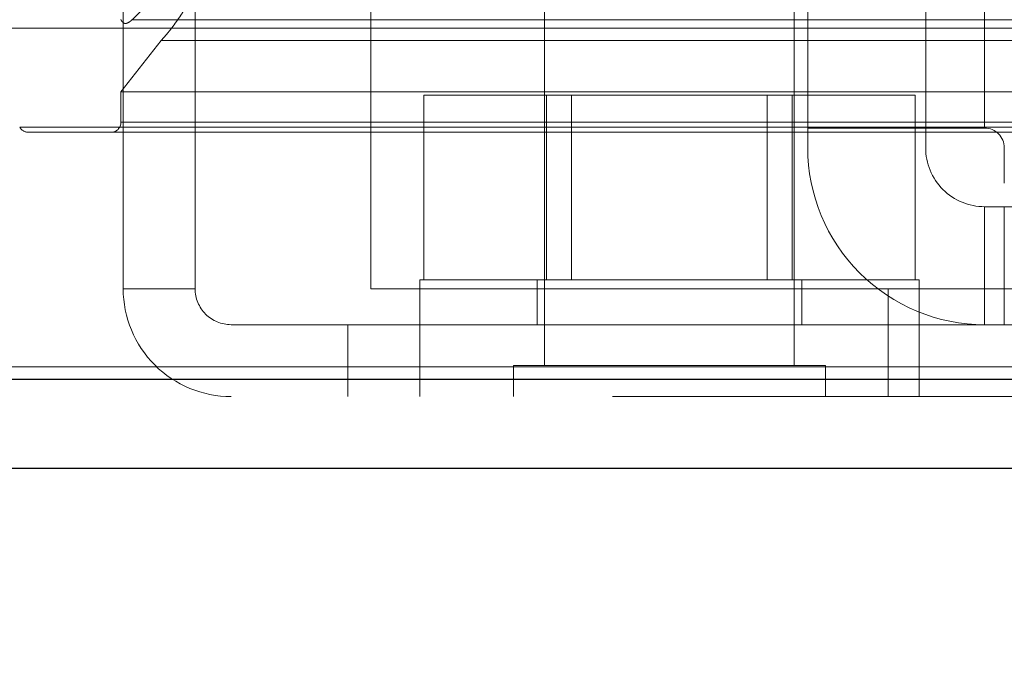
# Model space of a CAD drawing. Header units: inches. Extents: x 0.2 to 10.8, y 0.2 to 8.2.
# Tile 112 of 171: x 3.0527 to 3.102, y 6.8345 to 6.8673. Entities that reach past the tile are written whole.
import ezdxf

# ---------------------------------------------------------------- set-up
doc = ezdxf.new("R2010")
doc.units = ezdxf.units.IN
doc.header["$MEASUREMENT"] = 0
doc.linetypes.add('HIDDEN', pattern=[0.07500000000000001, 0.05, -0.025])
doc.layers.add('DIMENSIONS', color=140, linetype='Continuous')
doc.layers.add('SLD-0', color=179, linetype='Continuous')
doc.styles.add('SLDTEXTSTYLE0', font='TXT', dxfattribs={"width": 0.7})
doc.dimstyles.new('SLDDIMSTYLE1', dxfattribs={"dimtxt": 0.0849609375, "dimasz": 0.13, "dimexe": 0, "dimexo": 0.0625, "dimgap": 0.021240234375, "dimtad": 0, "dimtih": 1, "dimtoh": 1, "dimlfac": 20, "dimrnd": 1e-09, "dimzin": 12, "dimdsep": 46, "dimtxsty": 'SLDTEXTSTYLE0', "dimsah": 1, "dimcen": 0.09, "dimadec": 0, "dimazin": 3, "dimtfac": 1, "dimtmove": 0, "dimatfit": 0, "dimfxl": 0, "dimfrac": 2, "dimtolj": 1, "dimtzin": 12, "dimarcsym": 0})

# ---------------------------------------------------------------- blocks, each defined once
blk = doc.blocks.new('_D_2')
at = {"layer": 'DIMENSIONS'}
for p, q in [((2.836911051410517, 6.983897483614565), (2.836911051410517, 7.233897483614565)), ((3.012654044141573, 6.983897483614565), (2.711911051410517, 6.983897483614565)), ((2.984167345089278, 6.887864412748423), (2.711911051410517, 6.887864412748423)), ((2.836911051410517, 6.610749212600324), (2.836911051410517, 6.887864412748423)), ((2.40683386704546, 6.610749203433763), (2.378303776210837, 6.610749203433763)), ((2.378303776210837, 6.610749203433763), (2.378303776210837, 6.47571833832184)), ((2.65930302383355, 6.610749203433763), (2.687833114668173, 6.610749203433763)), ((2.687833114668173, 6.610749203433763), (2.687833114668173, 6.47571833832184)), ((2.812493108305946, 6.610749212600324), (2.836911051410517, 6.610749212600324)), ((2.378303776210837, 6.47571833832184), (2.40683386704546, 6.47571833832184)), ((2.687833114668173, 6.47571833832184), (2.65930302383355, 6.47571833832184))]:
    blk.add_line(p, q, dxfattribs=at)
for points in [[(2.836911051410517, 6.983897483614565), (2.856911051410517, 7.113897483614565), (2.816911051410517, 7.113897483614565)], [(2.836911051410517, 6.887864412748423), (2.816911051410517, 6.757864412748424), (2.856911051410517, 6.757864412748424)]]:
    blk.add_solid(points, dxfattribs=at)
at = {"layer": 'DIMENSIONS', "char_height": 0.08333333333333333, "attachment_point": 1, "style": 'SLDTEXTSTYLE0'}
for s, insert in [('1.92', (2.40683387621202, 6.737191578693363)), ('48.8', (2.40683386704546, 6.583140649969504))]:
    blk.add_mtext(s, dxfattribs=dict(at, insert=insert))
blk = doc.blocks.new('_D_4')
at = {"layer": 'DIMENSIONS'}
for p, q in [((3.017321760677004, 6.854709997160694), (3.017321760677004, 6.547064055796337)), ((3.098087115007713, 6.810865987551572), (3.098087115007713, 6.547064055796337)), ((3.017321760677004, 6.672064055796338), (2.767321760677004, 6.672064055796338)), ((3.098087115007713, 6.672064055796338), (3.327406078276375, 6.672064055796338)), ((3.442538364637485, 6.672064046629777), (3.414008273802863, 6.672064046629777)), ((3.414008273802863, 6.672064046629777), (3.414008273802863, 6.537033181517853)), ((3.695007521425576, 6.672064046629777), (3.723537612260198, 6.672064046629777)), ((3.723537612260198, 6.672064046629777), (3.723537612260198, 6.537033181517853)), ((3.414008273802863, 6.537033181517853), (3.442538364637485, 6.537033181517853)), ((3.723537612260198, 6.537033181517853), (3.695007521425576, 6.537033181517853))]:
    blk.add_line(p, q, dxfattribs=at)
for points in [[(3.017321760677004, 6.672064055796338), (2.887321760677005, 6.692064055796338), (2.887321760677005, 6.652064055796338)], [(3.098087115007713, 6.672064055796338), (3.228087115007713, 6.652064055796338), (3.228087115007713, 6.692064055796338)]]:
    blk.add_solid(points, dxfattribs=at)
at = {"layer": 'DIMENSIONS', "char_height": 0.08333333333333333, "attachment_point": 1, "style": 'SLDTEXTSTYLE0'}
for s, insert in [('1.62', (3.442538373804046, 6.798506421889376)), ('41.0', (3.442538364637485, 6.644455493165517))]:
    blk.add_mtext(s, dxfattribs=dict(at, insert=insert))

msp = doc.modelspace()

# ---------------------------------------------------------------- linework, layer by layer
at = {"layer": 'SLD-0', "linetype": 'HIDDEN', "lineweight": 18}
for p, q in [((3.09218160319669, 6.915787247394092), (3.09218160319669, 6.861850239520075)), ((3.098087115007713, 6.915787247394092), (3.098087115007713, 6.861850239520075)), ((3.101039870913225, 6.915787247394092), (3.101039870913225, 6.861850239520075)), ((3.101039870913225, 6.915787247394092), (3.101039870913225, 6.861850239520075)), ((3.101039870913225, 6.861850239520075), (3.101039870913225, 6.915787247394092)), ((3.101039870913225, 6.861850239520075), (3.101039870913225, 6.915787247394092)), ((3.101039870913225, 6.915787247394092), (3.101039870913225, 6.861850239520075)), ((3.101039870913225, 6.915787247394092), (3.101039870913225, 6.861850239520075)), ((3.101039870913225, 6.861850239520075), (3.101039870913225, 6.915787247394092)), ((3.101039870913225, 6.861850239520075), (3.101039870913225, 6.915787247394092)), ((3.101039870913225, 6.915787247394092), (3.101039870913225, 6.861850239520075)), ((3.101039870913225, 6.915787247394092), (3.101039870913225, 6.861850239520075)), ((3.101039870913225, 6.861850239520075), (3.101039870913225, 6.915787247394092)), ((3.101039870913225, 6.861850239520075), (3.101039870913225, 6.915787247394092)), ((3.101039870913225, 6.915787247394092), (3.101039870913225, 6.861850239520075)), ((3.101039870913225, 6.915787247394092), (3.101039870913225, 6.861850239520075)), ((3.101039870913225, 6.861850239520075), (3.101039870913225, 6.915787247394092)), ((3.101039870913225, 6.861850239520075), (3.101039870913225, 6.915787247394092)), ((3.057909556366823, 6.879407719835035), (3.057909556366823, 6.853807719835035)), ((3.061509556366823, 6.879407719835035), (3.061509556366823, 6.853807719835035)), ((3.070309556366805, 6.879407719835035), (3.070309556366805, 6.853807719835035)), ((3.079009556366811, 6.873407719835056), (3.079009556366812, 6.849970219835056)), ((3.091509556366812, 6.849970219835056), (3.091509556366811, 6.873407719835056)), ((3.05834725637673, 6.867276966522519), (4.77628842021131, 6.867276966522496)), ((3.05120862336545, 6.866858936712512), (4.78345078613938, 6.866858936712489)), ((3.057796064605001, 6.863660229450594), (3.059815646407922, 6.866245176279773)), ((3.059815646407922, 6.866245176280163), (4.774820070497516, 6.86624517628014)), ((3.057796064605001, 6.862140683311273), (3.057796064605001, 6.863660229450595)), ((3.057796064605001, 6.863660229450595), (4.776839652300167, 6.863660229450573)), ((3.072961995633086, 6.854257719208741), (3.072961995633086, 6.863507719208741)), ((3.079110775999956, 6.863507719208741), (3.072961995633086, 6.863507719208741)), ((3.079110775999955, 6.854257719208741), (3.079110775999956, 6.863507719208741)), ((3.091408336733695, 6.863507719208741), (3.079110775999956, 6.863507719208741)), ((3.080362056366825, 6.863507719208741), (3.080362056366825, 6.854257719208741)), ((3.090157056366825, 6.85425771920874), (3.090157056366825, 6.863507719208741)), ((3.091408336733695, 6.85425771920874), (3.091408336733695, 6.863507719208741)), ((3.097557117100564, 6.863507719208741), (3.091408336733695, 6.863507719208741)), ((3.097557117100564, 6.85425771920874), (3.097557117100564, 6.863507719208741)), ((3.057796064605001, 6.862140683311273), (4.776839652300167, 6.862140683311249)), ((3.057796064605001, 6.862140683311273), (4.776839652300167, 6.862140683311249)), ((3.052727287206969, 6.861900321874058), (4.781908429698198, 6.861900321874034)), ((3.053165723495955, 6.861640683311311), (4.781469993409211, 6.861640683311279)), ((3.09218160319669, 6.861850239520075), (3.101039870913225, 6.861850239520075)), ((3.09218160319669, 6.860865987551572), (3.09218160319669, 6.861850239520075)), ((3.098087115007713, 6.861850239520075), (3.098087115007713, 6.860865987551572)), ((3.102024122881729, 6.860865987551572), (3.102024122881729, 6.859094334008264)), ((3.101039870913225, 6.85791323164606), (3.101039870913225, 6.852007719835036)), ((3.101039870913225, 6.85791323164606), (3.102024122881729, 6.85791323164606)), ((3.101039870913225, 6.852007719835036), (3.101039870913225, 6.85791323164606)), ((3.101039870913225, 6.85791323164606), (3.101039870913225, 6.852007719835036)), ((3.101039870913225, 6.852007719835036), (3.101039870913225, 6.85791323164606)), ((3.101039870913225, 6.85791323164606), (3.101039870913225, 6.852007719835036)), ((3.101039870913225, 6.852007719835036), (3.101039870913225, 6.85791323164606)), ((3.101039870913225, 6.85791323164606), (3.101039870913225, 6.852007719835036)), ((3.101039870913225, 6.852007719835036), (3.101039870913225, 6.85791323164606)), ((3.102024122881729, 6.852007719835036), (3.102024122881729, 6.85791323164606)), ((3.102024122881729, 6.85791323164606), (3.103992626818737, 6.85791323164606)), ((3.097759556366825, 6.85425771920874), (3.072759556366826, 6.854257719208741)), ((3.072759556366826, 6.854257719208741), (3.072759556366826, 6.852007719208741)), ((3.078634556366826, 6.854257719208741), (3.078634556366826, 6.852007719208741)), ((3.091884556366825, 6.852007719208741), (3.091884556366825, 6.85425771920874)), ((3.097759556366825, 6.852007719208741), (3.097759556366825, 6.85425771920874)), ((3.057909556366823, 6.853807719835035), (3.061509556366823, 6.853807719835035)), ((3.070309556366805, 6.853807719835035), (3.096209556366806, 6.853807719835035)), ((3.096209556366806, 6.853807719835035), (4.738459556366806, 6.853807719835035)), ((3.096209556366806, 6.853807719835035), (3.096209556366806, 6.848407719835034)), ((3.096209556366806, 6.853807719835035), (4.738459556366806, 6.853807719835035)), ((4.738459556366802, 6.853807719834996), (3.096209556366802, 6.853807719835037)), ((4.738459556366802, 6.853807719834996), (3.096209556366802, 6.853807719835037)), ((3.063309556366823, 6.852007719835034), (3.069159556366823, 6.852007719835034)), ((3.069159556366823, 6.852007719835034), (3.069159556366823, 6.848407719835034)), ((3.069159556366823, 6.852007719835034), (3.096209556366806, 6.852007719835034)), ((3.072759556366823, 6.852007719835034), (3.072759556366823, 6.848407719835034)), ((3.096209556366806, 6.852007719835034), (4.738459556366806, 6.852007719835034)), ((3.097759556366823, 6.848407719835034), (3.097759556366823, 6.852007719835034)), ((4.784174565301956, 6.849895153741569), (3.05046115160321, 6.849895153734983)), ((3.050461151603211, 6.849895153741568), (4.784174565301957, 6.849895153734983)), ((3.093072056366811, 6.849970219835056), (3.077447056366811, 6.849970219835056)), ((3.077447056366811, 6.849970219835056), (3.077447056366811, 6.848407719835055)), ((3.093072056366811, 6.848407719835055), (3.093072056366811, 6.849970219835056)), ((3.050461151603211, 6.849270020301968), (4.784174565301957, 6.849270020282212)), ((4.782407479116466, 6.848407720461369), (3.052228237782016, 6.848407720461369))]:
    msp.add_line(p, q, dxfattribs=at)
at = {"layer": 'SLD-0', "linetype": 'Continuous', "lineweight": 25}
for p, q in [((4.784174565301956, 6.849270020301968), (3.05046115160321, 6.849270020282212)), ((4.782407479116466, 6.844807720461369), (3.052228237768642, 6.844807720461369))]:
    msp.add_line(p, q, dxfattribs=at)
at = {"layer": 'SLD-0', "linetype": 'HIDDEN', "lineweight": 18}
for centre, radius, start, end in [((3.057296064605, 6.862140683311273), 0.000500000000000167, 270.0000000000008, 0), ((3.053165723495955, 6.862140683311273), 0.000500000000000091, 208.732624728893, 270.0000000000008), ((3.101039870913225, 6.860865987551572), 0.0009842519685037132, 0, 90), ((3.101039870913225, 6.860865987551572), 0.008858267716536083, 180, 270.0000000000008), ((3.101039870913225, 6.860865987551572), 0.002952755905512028, 180, 270.0000000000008), ((3.063309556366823, 6.853807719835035), 0.005400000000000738, 180, 270.0000000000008), ((3.063309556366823, 6.853807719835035), 0.001800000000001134, 180, 270.0000000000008)]:
    msp.add_arc(centre, radius, start, end, dxfattribs=at)
msp.add_open_spline([(3.059815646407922, 6.866245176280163), (3.059876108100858, 6.866310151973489), (3.059996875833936, 6.866439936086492), (3.060170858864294, 6.866649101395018), (3.060339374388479, 6.866864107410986), (3.060502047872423, 6.867082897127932), (3.060659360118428, 6.867302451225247), (3.060810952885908, 6.867524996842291), (3.060956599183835, 6.867752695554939), (3.06111400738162, 6.868015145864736), (3.061268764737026, 6.868300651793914), (3.061399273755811, 6.868598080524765), (3.06148115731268, 6.868855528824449), (3.061518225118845, 6.869065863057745), (3.06150331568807, 6.869235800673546), (3.061458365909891, 6.869380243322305), (3.061377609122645, 6.869492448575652), (3.061252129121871, 6.869555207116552), (3.061100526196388, 6.869538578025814), (3.060956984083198, 6.869487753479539), (3.060637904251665, 6.869344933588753), (3.060074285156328, 6.868928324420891), (3.059419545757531, 6.868330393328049), (3.058885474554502, 6.867805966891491), (3.058568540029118, 6.867489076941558), (3.05836265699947, 6.867270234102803), (3.058194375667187, 6.867145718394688), (3.058067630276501, 6.867085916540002), (3.057963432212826, 6.867088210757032), (3.05788647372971, 6.867145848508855), (3.057831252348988, 6.867211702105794), (3.057806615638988, 6.867260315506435), (3.057796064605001, 6.867281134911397)], degree=3, knots=[0, 0, 0, 0, 0.03196267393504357, 0.06384306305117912, 0.09557510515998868, 0.1270600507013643, 0.1582197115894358, 0.1891082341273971, 0.2198099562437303, 0.2503837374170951, 0.2921714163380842, 0.3271640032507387, 0.3551312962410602, 0.3760526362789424, 0.3905024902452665, 0.405556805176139, 0.4210712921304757, 0.4381167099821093, 0.4626969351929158, 0.4836345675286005, 0.5007231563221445, 0.6025883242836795, 0.7504184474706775, 0.8305027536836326, 0.8762067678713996, 0.9146621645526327, 0.9387349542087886, 0.9563171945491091, 0.9703950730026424, 0.9824137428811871, 0.9924684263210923, 1, 1, 1, 1], dxfattribs=at)

# ---------------------------------------------------------------- dimensions: what is measured, and where the dimension line sits
at = {"layer": 'DIMENSIONS'}
dim = msp.add_linear_dim(base=(2.836911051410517, 6.887864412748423), p1=(3.062654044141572, 6.983897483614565), p2=(3.034167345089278, 6.887864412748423), angle=90.0000000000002, dimstyle='SLDDIMSTYLE1', dxfattribs=at)
dim.commit()
dim.dimension.update_dxf_attribs({"geometry": '_D_2', "text_midpoint": (2.836911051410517, 6.610749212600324), "dimtype": 160})
dim = msp.add_linear_dim(base=(3.098087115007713, 6.672064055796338), p1=(3.017321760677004, 6.904709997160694), p2=(3.098087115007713, 6.860865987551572), dimstyle='SLDDIMSTYLE1', dxfattribs=at)
dim.commit()
dim.dimension.update_dxf_attribs({"geometry": '_D_4', "text_midpoint": (3.568772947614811, 6.672064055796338), "dimtype": 160})

doc.saveas('drawing.dxf')
